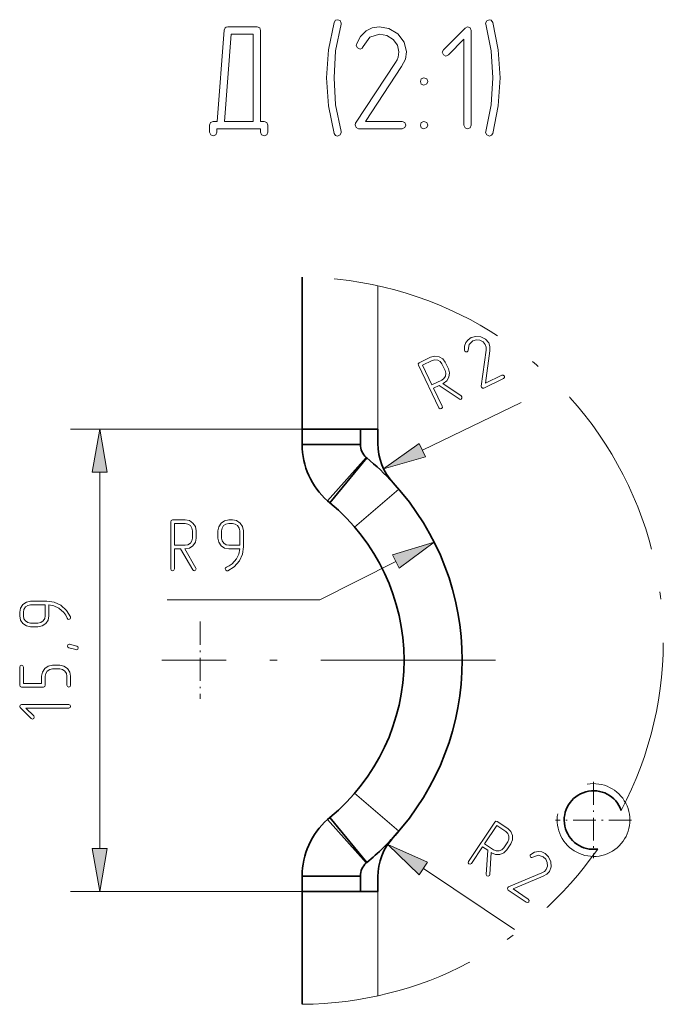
# Model space of a CAD drawing. Extents: x 0 to 594, y 0 to 420.
# Tile 11 of 33: x 332 to 376, y 86 to 154. Entities that reach past the tile are written whole.
import ezdxf

# ---------------------------------------------------------------- set-up
doc = ezdxf.new("R2010")
doc.units = 0
doc.linetypes.add('DASHDOT', pattern=[18.5, 12, -3, 0.5, -3])

msp = doc.modelspace()

# ---------------------------------------------------------------- linework, layer by layer
at = {"color": 7, "lineweight": 35, "ltscale": 0.26062}
msp.add_line((351.449, 125.656), (351.449, 136.08), dxfattribs=at)
at = {"color": 7, "lineweight": 13, "ltscale": 0.246098}
msp.add_line((356.649, 125.656), (356.649, 135.499), dxfattribs=at)
at = {"color": 7, "lineweight": 13, "ltscale": 0.188456}
msp.add_line((359.708, 124.205), (366.493, 127.489), dxfattribs=at)
at = {"color": 7, "lineweight": 13, "ltscale": 0.397738}
for p, q in [((351.449, 125.656), (335.54, 125.656)), ((351.449, 93.896), (335.54, 93.896))]:
    msp.add_line(p, q, dxfattribs=at)
at = {"color": 7, "lineweight": 35, "ltscale": 0.13}
for p, q in [((351.449, 125.656), (356.649, 125.656)), ((356.649, 93.896), (351.449, 93.896))]:
    msp.add_line(p, q, dxfattribs=at)
at = {"color": 7, "lineweight": 35, "ltscale": 0.026359}
for p, q in [((351.449, 124.601), (351.449, 125.656)), ((355.449, 124.601), (355.449, 125.656)), ((351.449, 93.896), (351.449, 94.95)), ((355.449, 93.896), (355.449, 94.95))]:
    msp.add_line(p, q, dxfattribs=at)
at = {"color": 7, "lineweight": 35, "ltscale": 0.024878}
for p, q in [((356.649, 124.66), (356.649, 125.656)), ((356.649, 94.891), (356.649, 93.896))]:
    msp.add_line(p, q, dxfattribs=at)
at = {"color": 7, "lineweight": 35, "ltscale": 0.1}
for p, q in [((351.449, 124.601), (355.449, 124.601)), ((353.345, 120.586), (355.887, 123.675)), ((353.345, 98.965), (355.887, 95.876)), ((351.449, 94.95), (355.449, 94.95))]:
    msp.add_line(p, q, dxfattribs=at)
at = {"color": 7, "lineweight": 13, "ltscale": 0.1}
for p, q in [((353.195, 120.714), (355.852, 123.704)), ((355.056, 118.913), (358.087, 121.524)), ((355.056, 100.638), (358.087, 98.027)), ((353.195, 98.837), (355.852, 95.847))]:
    msp.add_line(p, q, dxfattribs=at)
at = {"color": 7, "lineweight": 35, "ltscale": 0.001138}
for p, q in [((355.887, 123.675), (355.852, 123.704)), ((355.852, 95.847), (355.887, 95.876))]:
    msp.add_line(p, q, dxfattribs=at)
at = {"color": 7, "lineweight": 13}
msp.add_line((337.54, 96.85), (337.54, 122.701), dxfattribs=at)
at = {"color": 7, "lineweight": 35, "ltscale": 0.004932}
for p, q in [((353.345, 120.586), (353.195, 120.714)), ((353.195, 98.837), (353.345, 98.965))]:
    msp.add_line(p, q, dxfattribs=at)
at = {"color": 7, "lineweight": 13, "ltscale": 0.146267}
msp.add_line((357.879, 116.558), (352.657, 113.921), dxfattribs=at)
at = {"color": 7, "lineweight": 13, "ltscale": 0.262318}
msp.add_line((352.657, 113.921), (342.164, 113.921), dxfattribs=at)
at = {"color": 7, "linetype": 'DASHDOT', "lineweight": 13, "ltscale": 0.132555}
msp.add_line((344.449, 112.427), (344.449, 107.124), dxfattribs=at)
at = {"color": 7, "linetype": 'DASHDOT', "lineweight": 13}
msp.add_line((364.737, 109.776), (341.798, 109.776), dxfattribs=at)
at = {"color": 7, "linetype": 'DASHDOT', "lineweight": 13, "ltscale": 0.130845}
for p, q in [((371.469, 101.412), (371.469, 96.179)), ((374.086, 98.796), (368.853, 98.796))]:
    msp.add_line(p, q, dxfattribs=at)
at = {"color": 7, "lineweight": 13, "ltscale": 0.188457}
msp.add_line((359.78, 95.472), (366.045, 91.279), dxfattribs=at)
at = {"color": 7, "lineweight": 35, "ltscale": 0.193939}
msp.add_line((351.449, 86.138), (351.449, 93.896), dxfattribs=at)
at = {"color": 7, "lineweight": 13, "ltscale": 0.179417}
msp.add_line((356.649, 86.719), (356.649, 93.896), dxfattribs=at)
at = {"color": 7, "lineweight": 13}
for points in [[(354.119, 146.102), (353.751, 147.923), (353.638, 149.786), (353.751, 151.628), (354.119, 153.47), (354.129, 153.532), (354.058, 153.716), (353.874, 153.777), (353.73, 153.736), (353.648, 153.593), (353.249, 151.7), (353.126, 149.786), (353.259, 147.852), (353.648, 145.969), (353.74, 145.825), (353.874, 145.784), (354.058, 145.856), (354.129, 146.03)], [(364.547, 145.969), (364.926, 147.862), (365.059, 149.786), (364.926, 151.7), (364.547, 153.593), (364.445, 153.736), (364.312, 153.777), (364.128, 153.706), (364.056, 153.542), (364.066, 153.47), (364.435, 151.638), (364.558, 149.786), (364.435, 147.934), (364.066, 146.102), (364.056, 146.03), (364.128, 145.856), (364.312, 145.784), (364.466, 145.836)], [(348.838, 146.787), (348.593, 146.787), (348.593, 153.04), (348.531, 153.225), (348.347, 153.286), (346.341, 153.286), (346.219, 153.265), (346.157, 153.225), (346.085, 153.061), (345.604, 146.787), (345.338, 146.787), (345.154, 146.716), (345.093, 146.532), (345.093, 146.04), (345.175, 145.856), (345.338, 145.795), (345.512, 145.856), (345.594, 146.04), (345.594, 146.286), (348.593, 146.286), (348.593, 146.04), (348.664, 145.856), (348.838, 145.795), (349.012, 145.856), (349.084, 146.04), (349.084, 146.532), (349.023, 146.716)], [(358.315, 146.286), (358.509, 146.368), (358.571, 146.532), (358.499, 146.716), (358.315, 146.787), (355.797, 146.787), (358.284, 150.553), (358.54, 151.075), (358.622, 151.567), (358.469, 152.232), (358.028, 152.795), (357.414, 153.163), (356.749, 153.286), (356.258, 153.214), (355.838, 153.01), (355.45, 152.631), (355.183, 152.099), (355.163, 152.007), (355.245, 151.833), (355.429, 151.761), (355.562, 151.812), (355.644, 151.925), (356.104, 152.58), (356.77, 152.774), (357.271, 152.682), (357.691, 152.426), (357.998, 152.027), (358.1, 151.567), (358.039, 151.198), (357.967, 151.024), (357.865, 150.83), (355.122, 146.675), (355.081, 146.552), (355.153, 146.368), (355.327, 146.286)], [(363.064, 146.532), (363.064, 153.03), (362.992, 153.214), (362.808, 153.276), (362.644, 153.204), (361.15, 151.71), (361.068, 151.536), (361.15, 151.362), (361.324, 151.28), (361.498, 151.362), (362.562, 152.437), (362.562, 146.532), (362.644, 146.347), (362.818, 146.286), (362.992, 146.347)], [(346.106, 146.787), (346.566, 152.784), (348.091, 152.784), (348.091, 146.787)], [(359.819, 149.786), (359.635, 149.704), (359.574, 149.53), (359.635, 149.356), (359.819, 149.284), (360.014, 149.366), (360.075, 149.53), (360.004, 149.704)], [(359.819, 146.787), (359.635, 146.706), (359.574, 146.532), (359.635, 146.358), (359.819, 146.286), (360.014, 146.368), (360.075, 146.532), (360.004, 146.716)], [(365.281, 129.125), (365.351, 129.204), (365.343, 129.291), (365.27, 129.358), (365.172, 129.35), (364.039, 128.802), (364.338, 131.038), (364.339, 131.329), (364.269, 131.568), (364.055, 131.834), (363.734, 131.991), (363.378, 132.023), (363.051, 131.934), (362.846, 131.794), (362.702, 131.611), (362.609, 131.356), (362.605, 131.058), (362.616, 131.012), (362.691, 130.952), (362.79, 130.96), (362.838, 131.012), (362.851, 131.08), (362.915, 131.475), (363.172, 131.708), (363.418, 131.776), (363.662, 131.752), (363.888, 131.639), (364.034, 131.454), (364.087, 131.275), (364.092, 131.181), (364.089, 131.071), (363.759, 128.604), (363.768, 128.54), (363.84, 128.472), (363.936, 128.474)], [(361.121, 128.776), (361.149, 128.79), (361.382, 128.965), (361.532, 129.22), (361.574, 129.507), (361.5, 129.79), (361.282, 130.241), (361.106, 130.475), (360.852, 130.624), (360.559, 130.665), (360.277, 130.591), (359.489, 130.209), (359.422, 130.137), (359.435, 130.041), (360.85, 127.116), (360.923, 127.049), (361.014, 127.059), (361.084, 127.127), (361.076, 127.225), (360.476, 128.464), (360.863, 128.652), (362.245, 127.723), (362.304, 127.695), (362.364, 127.712), (362.426, 127.782), (362.425, 127.879), (362.383, 127.932)], [(360.367, 128.69), (359.714, 130.039), (360.386, 130.365), (360.574, 130.411), (360.769, 130.385), (360.941, 130.287), (361.056, 130.132), (361.274, 129.681), (361.327, 129.49), (361.295, 129.298), (361.194, 129.13), (361.039, 129.015)], [(338.061, 122.701), (337.54, 125.656), (337.019, 122.701)], [(359.481, 124.674), (357.049, 122.918), (359.935, 123.736)], [(343.382, 117.42), (343.413, 117.42), (343.699, 117.476), (343.945, 117.64), (344.109, 117.88), (344.165, 118.167), (344.165, 118.668), (344.109, 118.955), (343.945, 119.201), (343.699, 119.364), (343.413, 119.421), (342.538, 119.421), (342.446, 119.385), (342.415, 119.293), (342.415, 116.043), (342.451, 115.951), (342.538, 115.921), (342.63, 115.951), (342.666, 116.043), (342.666, 117.42), (343.096, 117.42), (343.935, 115.982), (343.976, 115.931), (344.037, 115.921), (344.124, 115.956), (344.165, 116.043), (344.15, 116.11)], [(342.666, 117.671), (342.666, 119.17), (343.413, 119.17), (343.602, 119.129), (343.766, 119.022), (343.878, 118.858), (343.914, 118.668), (343.914, 118.167), (343.878, 117.973), (343.766, 117.814), (343.602, 117.706), (343.413, 117.671)], [(347.411, 117.558), (347.411, 118.668), (347.355, 118.96), (347.191, 119.201), (346.946, 119.364), (346.659, 119.421), (346.408, 119.421), (346.117, 119.359), (345.876, 119.196), (345.713, 118.95), (345.661, 118.668), (345.661, 118.167), (345.713, 117.875), (345.876, 117.635), (346.117, 117.471), (346.408, 117.42), (347.156, 117.42), (347.089, 117.072), (346.93, 116.734), (346.634, 116.391), (346.444, 116.258), (346.24, 116.161), (346.178, 116.115), (346.158, 116.049), (346.194, 115.956), (346.275, 115.921), (346.332, 115.926), (346.787, 116.197), (347.14, 116.601), (347.34, 117.057)], [(347.161, 117.671), (346.408, 117.671), (346.219, 117.701), (346.06, 117.814), (345.948, 117.973), (345.912, 118.167), (345.912, 118.668), (345.943, 118.858), (346.055, 119.022), (346.214, 119.129), (346.408, 119.17), (346.659, 119.17), (346.854, 119.129), (347.017, 119.022), (347.12, 118.858), (347.161, 118.668)], [(358.114, 116.093), (360.517, 117.89), (357.645, 117.023)], [(333.902, 113.827), (332.792, 113.827), (332.5, 113.77), (332.26, 113.607), (332.096, 113.361), (332.04, 113.074), (332.04, 112.824), (332.101, 112.532), (332.265, 112.292), (332.511, 112.128), (332.792, 112.077), (333.294, 112.077), (333.585, 112.128), (333.826, 112.292), (333.989, 112.532), (334.041, 112.824), (334.041, 113.571), (334.389, 113.504), (334.726, 113.346), (335.069, 113.049), (335.202, 112.86), (335.299, 112.655), (335.345, 112.593), (335.412, 112.573), (335.504, 112.609), (335.54, 112.691), (335.535, 112.747), (335.264, 113.202), (334.859, 113.555), (334.404, 113.755)], [(333.79, 113.576), (333.79, 112.824), (333.759, 112.634), (333.647, 112.476), (333.488, 112.363), (333.294, 112.327), (332.792, 112.327), (332.603, 112.358), (332.439, 112.471), (332.332, 112.629), (332.291, 112.824), (332.291, 113.074), (332.332, 113.269), (332.439, 113.433), (332.603, 113.535), (332.792, 113.576)], [(335.473, 110.875), (335.965, 110.747), (336.041, 110.701), (336.067, 110.63), (336.026, 110.537), (335.944, 110.496), (335.908, 110.502), (335.412, 110.63), (335.34, 110.676), (335.315, 110.747), (335.351, 110.839), (335.432, 110.88)], [(334.793, 109.428), (334.291, 109.428), (334.005, 109.372), (333.764, 109.208), (333.601, 108.962), (333.544, 108.681), (333.544, 108.18), (332.291, 108.18), (332.291, 109.3), (332.25, 109.397), (332.168, 109.428), (332.081, 109.392), (332.04, 109.3), (332.04, 108.052), (332.076, 107.96), (332.168, 107.929), (333.667, 107.929), (333.764, 107.96), (333.795, 108.052), (333.795, 108.681), (333.831, 108.87), (333.938, 109.034), (334.102, 109.142), (334.291, 109.177), (334.793, 109.177), (334.987, 109.142), (335.146, 109.034), (335.258, 108.87), (335.289, 108.681), (335.289, 108.052), (335.33, 107.96), (335.417, 107.929), (335.504, 107.96), (335.54, 108.052), (335.54, 108.681), (335.489, 108.962), (335.32, 109.208), (335.079, 109.372)], [(335.417, 106.727), (332.168, 106.727), (332.076, 106.692), (332.045, 106.599), (332.081, 106.518), (332.828, 105.77), (332.915, 105.73), (333.002, 105.77), (333.043, 105.857), (333.002, 105.944), (332.465, 106.477), (335.417, 106.477), (335.509, 106.518), (335.54, 106.605), (335.509, 106.692)], [(364.439, 96.565), (364.464, 96.548), (364.734, 96.436), (365.029, 96.435), (365.299, 96.544), (365.505, 96.751), (365.784, 97.167), (365.896, 97.437), (365.897, 97.732), (365.784, 98.005), (365.577, 98.211), (364.85, 98.697), (364.753, 98.719), (364.677, 98.659), (362.87, 95.959), (362.848, 95.863), (362.903, 95.789), (362.997, 95.763), (363.078, 95.82), (363.843, 96.964), (364.201, 96.725), (364.098, 95.063), (364.104, 94.998), (364.149, 94.955), (364.241, 94.936), (364.324, 94.986), (364.348, 95.05)], [(363.983, 97.172), (364.817, 98.418), (365.438, 98.002), (365.572, 97.863), (365.649, 97.683), (365.651, 97.484), (365.576, 97.307), (365.297, 96.89), (365.159, 96.748), (364.977, 96.679), (364.781, 96.681), (364.604, 96.756)], [(337.019, 96.85), (337.54, 93.896), (338.061, 96.85)], [(360.07, 95.905), (357.325, 97.115), (359.491, 95.039)], [(366.843, 93.152), (366.946, 93.132), (367.017, 93.183), (367.039, 93.28), (366.982, 93.361), (365.936, 94.061), (368.017, 94.934), (368.268, 95.08), (368.439, 95.261), (368.56, 95.58), (368.534, 95.936), (368.381, 96.26), (368.139, 96.496), (367.915, 96.603), (367.684, 96.635), (367.417, 96.586), (367.158, 96.438), (367.124, 96.406), (367.11, 96.311), (367.166, 96.23), (367.236, 96.214), (367.301, 96.238), (367.675, 96.382), (368.005, 96.278), (368.188, 96.1), (368.291, 95.877), (368.308, 95.626), (368.222, 95.406), (368.094, 95.27), (368.016, 95.218), (367.919, 95.165), (365.624, 94.202), (365.573, 94.162), (365.552, 94.066), (365.601, 93.983)]]:
    msp.add_lwpolyline(points, close=True, dxfattribs=at)
at = {"color": 7, "linetype": 'DASHDOT', "lineweight": 13}
for start, end in [(332.16095, 89.6396), (270.3604, 325.04948)]:
    msp.add_arc((351.292, 111.109), 24.972, start, end, dxfattribs=at)
at = {"color": 7, "lineweight": 35}
for centre, radius, start, end in [((356.649, 124.601), 5.2, 180.00001, 228.37504), ((356.649, 124.601), 1.2, 180.00001, 228.37504), ((360.649, 124.66), 4, 179.99999, 222.57743), ((344.449, 109.776), 18, 42.61196, 50.54911), ((344.449, 109.776), 18, 317.42257, 42.57743), ((344.449, 109.776), 14, 309.45089, 50.54911), ((371.469, 98.796), 2.013, 18.90202, 278.30841), ((356.649, 94.95), 5.2, 131.62496, 179.99999), ((344.449, 109.776), 18, 309.45089, 319.25594), ((360.649, 94.891), 4, 137.42257, 180.00001), ((356.649, 94.95), 1.2, 131.62496, 179.99999)]:
    msp.add_arc(centre, radius, start, end, dxfattribs=at)
at = {"color": 7, "lineweight": 13}
msp.add_arc((371.469, 98.796), 2.5, 169.99999, 100.00001, dxfattribs=at)
for points in [[(338.061, 122.701), (337.54, 125.656), (338.061, 122.701), (337.019, 122.701)], [(359.481, 124.674), (357.049, 122.918), (359.481, 124.674), (359.935, 123.736)], [(358.114, 116.093), (360.517, 117.89), (358.114, 116.093), (357.645, 117.023)], [(337.019, 96.85), (337.54, 93.896), (337.019, 96.85), (338.061, 96.85)], [(360.07, 95.905), (357.325, 97.115), (360.07, 95.905), (359.491, 95.039)]]:
    msp.add_solid(points, dxfattribs=at)

doc.saveas('drawing.dxf')
